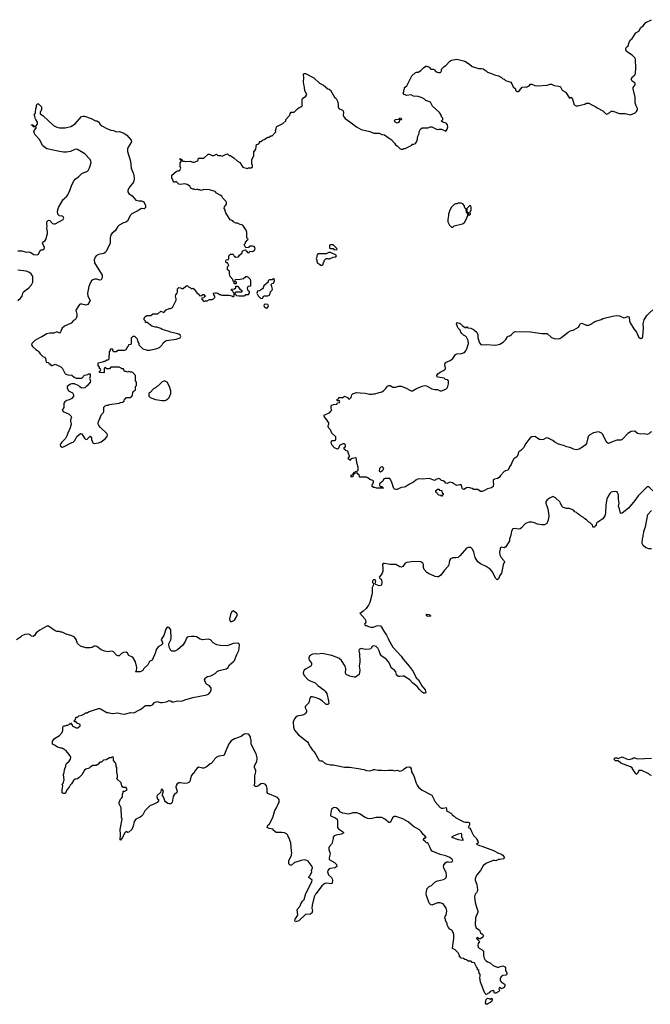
# Model space of a CAD drawing. Header units: inches. Extents: x 2323201 to 2563958, y 895391 to 1023096.
# Tile 131 of 196: x 2484697 to 2493774, y 958406 to 972565. Entities that reach past the tile are written whole.
import ezdxf

# ---------------------------------------------------------------- set-up
doc = ezdxf.new("R2010")
doc.units = ezdxf.units.IN
doc.header["$MEASUREMENT"] = 0
for name, color, linetype in [('C4985', 7, 'Continuous'), ('C4986', 7, 'Continuous'), ('C4987', 7, 'Continuous'), ('C4995', 7, 'Continuous'), ('C4996', 7, 'Continuous'), ('C4997', 7, 'Continuous')]:
    doc.layers.add(name, color=color, linetype=linetype)

msp = doc.modelspace()

# ---------------------------------------------------------------- linework, layer by layer
at = {"layer": 'C4985', "color": 5, "elevation": 80}
msp.add_lwpolyline([(2488963, 960000), (2488956, 959990), (2488937, 959950), (2488907, 959830), (2488904, 959790), (2488911, 959749), (2488902, 959718), (2488877, 959703), (2488810, 959698), (2488715, 959605), (2488666, 959590), (2488658, 959610), (2488664, 959630), (2488699, 959690), (2488689, 959770), (2488729, 959811), (2488742, 959850), (2488769, 959890), (2488790, 959912), (2488818, 960000)], dxfattribs=at)
at = {"layer": 'C4986', "color": 5}
for points, elevation in [([(2484670, 969241), (2484730, 969241), (2484790, 969223), (2484830, 969226), (2484850, 969221), (2484902, 969190), (2484950, 969181), (2484970, 969191), (2484993, 969247), (2485005, 969255), (2485030, 969254), (2485050, 969264), (2485055, 969290), (2485024, 969350), (2485033, 969367), (2485064, 969390), (2485075, 969405), (2485096, 969490), (2485100, 969510), (2485090, 969570), (2485094, 969590), (2485087, 969630), (2485090, 969658), (2485110, 969683), (2485130, 969675), (2485170, 969632), (2485190, 969628), (2485208, 969630), (2485321, 969690), (2485333, 969710), (2485323, 969730), (2485310, 969738), (2485270, 969745), (2485246, 969770), (2485240, 969810), (2485257, 969863), (2485323, 969977), (2485346, 970000)], 80), ([(2486343, 970000), (2486370, 969971), (2486410, 969961), (2486450, 969958), (2486484, 969944), (2486510, 969894), (2486510, 969866), (2486490, 969846), (2486450, 969849), (2486390, 969813), (2486310, 969774), (2486287, 969750), (2486250, 969669), (2486226, 969654), (2486190, 969644), (2486130, 969609), (2486110, 969589), (2486070, 969529), (2486030, 969497), (2486009, 969471), (2486000, 969430), (2486000, 969350), (2485943, 969230), (2485930, 969215), (2485910, 969204), (2485830, 969190), (2485799, 969170), (2485784, 969150), (2485771, 969110), (2485776, 969070), (2485884, 968890), (2485886, 968854), (2485870, 968826), (2485850, 968818), (2485810, 968835), (2485772, 968832), (2485750, 968824), (2485730, 968809), (2485710, 968777), (2485694, 968730), (2485673, 968630), (2485677, 968590), (2485711, 968529), (2485678, 968470), (2485650, 968458), (2485590, 968474), (2485570, 968475), (2485557, 968470), (2485504, 968390), (2485521, 968330), (2485520, 968300), (2485511, 968270), (2485490, 968249), (2485470, 968238), (2485440, 968200), (2485341, 968159), (2485311, 968130), (2485285, 968075), (2485270, 968058), (2485230, 968075), (2485190, 968055), (2485130, 968057), (2485090, 968045), (2485016, 968004), (2484981, 967990), (2484916, 967950), (2484871, 967910), (2484866, 967890), (2484883, 967863), (2484930, 967822), (2484952, 967810), (2484972, 967790), (2484990, 967762), (2485030, 967722), (2485054, 967710), (2485070, 967694), (2485078, 967638), (2485110, 967634), (2485118, 967618), (2485130, 967614), (2485153, 967593), (2485170, 967592), (2485210, 967611), (2485290, 967572), (2485312, 967550), (2485354, 967470), (2485390, 967458), (2485450, 967452), (2485482, 967422), (2485510, 967412), (2485590, 967412), (2485630, 967451), (2485678, 967462), (2485690, 967474), (2485714, 967470), (2485714, 967430), (2485702, 967410), (2485718, 967370), (2485712, 967350), (2485670, 967298), (2485652, 967288), (2485634, 967270), (2485588, 967268), (2485563, 967283), (2485550, 967298), (2485488, 967328), (2485450, 967329), (2485430, 967322), (2485382, 967290), (2485382, 967270), (2485402, 967230), (2485458, 967198), (2485474, 967170), (2485474, 967150), (2485450, 967118), (2485410, 967098), (2485374, 967090), (2485345, 967070), (2485332, 967048), (2485331, 966990), (2485311, 966950), (2485325, 966930), (2485411, 966891), (2485436, 966870), (2485441, 966850), (2485431, 966810), (2485431, 966790), (2485438, 966750), (2485425, 966695), (2485390, 966619), (2485378, 966582), (2485356, 966544), (2485302, 966490), (2485288, 966470), (2485281, 966450), (2485283, 966430), (2485310, 966419), (2485330, 966423), (2485450, 966486), (2485466, 966490), (2485490, 966514), (2485518, 966570), (2485572, 966612), (2485592, 966610), (2485630, 966545), (2485650, 966527), (2485670, 966531), (2485710, 966574), (2485732, 966552), (2485733, 966527), (2485750, 966482), (2485770, 966471), (2485830, 966479), (2485870, 966496), (2485930, 966538), (2485955, 966570), (2485962, 966590), (2485958, 966610), (2485862, 966702), (2485838, 966730), (2485828, 966750), (2485828, 966770), (2485842, 966810), (2485855, 966830), (2485858, 966850), (2485878, 966890), (2485898, 966910), (2485908, 966930), (2485907, 966993), (2485926, 967010), (2485950, 967022), (2485970, 967022), (2485989, 967031), (2486130, 967052), (2486150, 967062), (2486175, 967065), (2486202, 967078), (2486206, 967110), (2486222, 967118), (2486227, 967133), (2486290, 967134), (2486302, 967138), (2486306, 967150), (2486322, 967158), (2486327, 967213), (2486342, 967218), (2486347, 967233), (2486362, 967238), (2486366, 967250), (2486366, 967290), (2486378, 967302), (2486378, 967350), (2486366, 967370), (2486366, 967450), (2486326, 967490), (2486310, 967498), (2486290, 967498), (2486270, 967506), (2486250, 967498), (2486230, 967506), (2486207, 967507), (2486190, 967546), (2486170, 967546), (2486156, 967556), (2486130, 967566), (2486010, 967566), (2485990, 967546), (2485950, 967546), (2485930, 967566), (2485914, 967550), (2485914, 967490), (2485910, 967486), (2485848, 967490), (2485848, 967512), (2485862, 967518), (2485866, 967530), (2485862, 967542), (2485846, 967550), (2485846, 967570), (2485828, 967590), (2485826, 967630), (2485870, 967642), (2485896, 967644), (2485913, 967653), (2485927, 967653), (2485950, 967674), (2485970, 967674), (2485986, 967690), (2485988, 967790), (2486006, 967810), (2486006, 967830), (2486010, 967834), (2486032, 967832), (2486034, 967810), (2486050, 967794), (2486090, 967794), (2486102, 967798), (2486110, 967814), (2486210, 967814), (2486230, 967822), (2486256, 967864), (2486266, 967870), (2486270, 967894), (2486302, 967898), (2486306, 967910), (2486306, 967990), (2486330, 968014), (2486350, 968014), (2486390, 967974), (2486393, 967953), (2486404, 967924), (2486414, 967910), (2486414, 967890), (2486472, 967832), (2486531, 967811), (2486570, 967811), (2486670, 967836), (2486710, 967852), (2486748, 967890), (2486763, 967917), (2486790, 967942), (2486810, 967952), (2486948, 967972), (2487006, 967990), (2487018, 968010), (2487008, 968030), (2486990, 968042), (2486910, 968064), (2486870, 968069), (2486850, 968079), (2486750, 968109), (2486730, 968122), (2486670, 968142), (2486650, 968142), (2486598, 968158), (2486550, 968198), (2486530, 968208), (2486506, 968210), (2486506, 968230), (2486488, 968250), (2486488, 968270), (2486498, 968290), (2486526, 968310), (2486587, 968313), (2486613, 968333), (2486687, 968333), (2486730, 968372), (2486770, 968354), (2486807, 968393), (2486848, 968412), (2486867, 968413), (2486895, 968425), (2486949, 968530), (2486949, 968550), (2486938, 968590), (2486946, 968610), (2486962, 968630), (2486969, 968650), (2486970, 968694), (2486988, 968712), (2487010, 968711), (2487030, 968698), (2487050, 968698), (2487090, 968732), (2487110, 968742), (2487125, 968725), (2487154, 968710), (2487170, 968694), (2487190, 968702), (2487210, 968692), (2487250, 968632), (2487264, 968624), (2487290, 968594), (2487322, 968598), (2487330, 968614), (2487350, 968614), (2487358, 968598), (2487374, 968590), (2487358, 968582), (2487350, 968566), (2487318, 968562), (2487314, 968550), (2487350, 968514), (2487370, 968522), (2487396, 968524), (2487430, 968542), (2487470, 968542), (2487486, 968550), (2487506, 968570), (2487506, 968590), (2487490, 968606), (2487488, 968630), (2487510, 968638), (2487530, 968638), (2487551, 968631), (2487573, 968613), (2487587, 968613), (2487605, 968605), (2487630, 968602), (2487710, 968605), (2487750, 968594), (2487764, 968584), (2487776, 968584), (2487786, 968590), (2487786, 968630), (2487768, 968648), (2487766, 968666), (2487746, 968670), (2487746, 968690), (2487790, 968694), (2487806, 968710), (2487806, 968730), (2487810, 968734), (2487830, 968734), (2487860, 968700), (2487894, 968670), (2487894, 968650), (2487890, 968646), (2487810, 968646), (2487794, 968630), (2487798, 968618), (2487814, 968610), (2487818, 968598), (2487850, 968592), (2487930, 968594), (2487942, 968598), (2487950, 968614), (2487990, 968614), (2488006, 968630), (2488006, 968650), (2487987, 968667), (2487980, 968680), (2487978, 968710), (2487987, 968733), (2488022, 968738), (2488026, 968750), (2488026, 968810), (2488018, 968830), (2487990, 968858), (2487970, 968868), (2487950, 968868), (2487920, 968840), (2487870, 968828), (2487798, 968822), (2487794, 968810), (2487798, 968798), (2487813, 968793), (2487814, 968770), (2487810, 968766), (2487790, 968766), (2487786, 968770), (2487782, 968802), (2487770, 968806), (2487766, 968830), (2487728, 968870), (2487718, 968910), (2487718, 968950), (2487688, 968970), (2487686, 969010), (2487706, 969030), (2487690, 969066), (2487670, 969066), (2487666, 969090), (2487667, 969113), (2487702, 969118), (2487706, 969130), (2487706, 969170), (2487730, 969194), (2487772, 969192), (2487785, 969165), (2487810, 969152), (2487847, 969153), (2487863, 969177), (2487898, 969210), (2487898, 969230), (2487910, 969242), (2487930, 969252), (2487950, 969254), (2487958, 969238), (2487973, 969233), (2487978, 969218), (2487990, 969214), (2488002, 969218), (2488010, 969234), (2488050, 969232), (2488078, 969250), (2488088, 969270), (2488082, 969290), (2488070, 969302), (2488050, 969309), (2488013, 969307), (2487998, 969302), (2487992, 969288), (2487950, 969286), (2487926, 969330), (2487946, 969350), (2487946, 969370), (2487962, 969378), (2487967, 969393), (2487982, 969398), (2487986, 969410), (2487966, 969430), (2487966, 969510), (2487956, 969536), (2487910, 969608), (2487870, 969618), (2487830, 969638), (2487810, 969638), (2487776, 969656), (2487766, 969670), (2487729, 969689), (2487665, 969785), (2487655, 969810), (2487655, 969830), (2487642, 969850), (2487645, 969875), (2487675, 969910), (2487675, 969930), (2487668, 969950), (2487630, 969988), (2487622, 970000)], 80), ([(2484670, 968526), (2484710, 968562), (2484731, 968589), (2484741, 968630), (2484752, 968650), (2484827, 968710), (2484870, 968750), (2484887, 968790), (2484887, 968870), (2484882, 968882), (2484865, 968910), (2484830, 968935), (2484791, 968949), (2484670, 968962)], 80), ([(2490000, 965967), (2489953, 965967), (2489938, 965962), (2489922, 965930), (2489874, 965890), (2489874, 965870), (2489882, 965862), (2489892, 965852), (2489914, 965850), (2489918, 965838), (2489934, 965830), (2489831, 965829), (2489810, 965838), (2489790, 965838), (2489768, 965850), (2489770, 965874), (2489788, 965910), (2489788, 965930), (2489779, 965939), (2489735, 965955), (2489710, 965978), (2489690, 965986), (2489588, 965988), (2489586, 966010), (2489566, 966030), (2489562, 966042), (2489550, 966046), (2489518, 966042), (2489513, 966027), (2489498, 966022), (2489494, 965990), (2489470, 965986), (2489470, 966014), (2489482, 966018), (2489486, 966030), (2489502, 966038), (2489510, 966054), (2489522, 966058), (2489526, 966070), (2489562, 966078), (2489567, 966093), (2489568, 966130), (2489556, 966176), (2489548, 966190), (2489547, 966247), (2489542, 966262), (2489530, 966266), (2489510, 966258), (2489484, 966256), (2489458, 966242), (2489450, 966226), (2489442, 966242), (2489430, 966246), (2489428, 966272), (2489442, 966278), (2489446, 966290), (2489428, 966328), (2489422, 966362), (2489388, 966368), (2489382, 966382), (2489366, 966390), (2489367, 966413), (2489382, 966418), (2489386, 966430), (2489386, 966450), (2489370, 966466), (2489350, 966466), (2489298, 966442), (2489292, 966408), (2489270, 966388), (2489230, 966408), (2489189, 966449), (2489178, 966490), (2489190, 966514), (2489230, 966514), (2489242, 966518), (2489247, 966533), (2489247, 966567), (2489190, 966618), (2489169, 966669), (2489149, 966690), (2489138, 966710), (2489138, 966730), (2489148, 966750), (2489147, 966767), (2489130, 966786), (2489118, 966810), (2489080, 966860), (2489075, 966870), (2489081, 966879), (2489162, 966918), (2489180, 966940), (2489188, 966950), (2489178, 966970), (2489178, 967010), (2489190, 967022), (2489213, 967033), (2489250, 967034), (2489262, 967038), (2489270, 967054), (2489302, 967058), (2489306, 967070), (2489302, 967082), (2489270, 967086), (2489266, 967090), (2489268, 967110), (2489286, 967114), (2489289, 967131), (2489347, 967133), (2489370, 967151), (2489414, 967130), (2489430, 967114), (2489450, 967114), (2489470, 967134), (2489478, 967170), (2489498, 967190), (2489550, 967205), (2489597, 967197), (2489670, 967195), (2489730, 967178), (2489770, 967178), (2489790, 967185), (2489810, 967185), (2489870, 967206), (2489910, 967215), (2489932, 967228), (2489962, 967258), (2489990, 967296), (2490000, 967301)], 60), ([(2490000, 964737), (2489950, 964746), (2489930, 964746), (2489920, 964730), (2489926, 964670), (2489924, 964630), (2489915, 964605), (2489900, 964580), (2489870, 964550), (2489882, 964530), (2489899, 964519), (2489907, 964507), (2489911, 964470), (2489904, 964436), (2489893, 964427), (2489870, 964424), (2489823, 964443), (2489813, 964450), (2489822, 964490), (2489812, 964510), (2489790, 964510), (2489781, 964499), (2489775, 964490), (2489777, 964470), (2489794, 964450), (2489791, 964449), (2489786, 964430), (2489770, 964399), (2489771, 964330), (2489767, 964293), (2489736, 964184), (2489716, 964144), (2489682, 964098), (2489641, 964059), (2489610, 964035), (2489594, 964030), (2489667, 963947), (2489676, 963930), (2489678, 963902), (2489662, 963870), (2489670, 963854), (2489690, 963854), (2489717, 963837), (2489750, 963827), (2489790, 963828), (2489833, 963847), (2489870, 963854), (2489890, 963847), (2489907, 963830), (2489936, 963770), (2489976, 963716), (2490000, 963664)], 80), ([(2488818, 960000), (2488821, 960010), (2488860, 960080), (2488901, 960170), (2488905, 960190), (2488859, 960230), (2488864, 960250), (2488881, 960270), (2488901, 960310), (2488899, 960330), (2488914, 960370), (2488909, 960390), (2488850, 960462), (2488830, 960474), (2488790, 960482), (2488750, 960475), (2488670, 960448), (2488653, 960447), (2488610, 960406), (2488590, 960406), (2488576, 960416), (2488569, 960429), (2488569, 960471), (2488609, 960551), (2488615, 960590), (2488609, 960609), (2488598, 960730), (2488588, 960750), (2488587, 960767), (2488576, 960796), (2488560, 960820), (2488556, 960836), (2488538, 960858), (2488510, 960873), (2488470, 960877), (2488390, 960875), (2488369, 960889), (2488348, 960910), (2488346, 960926), (2488290, 960933), (2488258, 960950), (2488262, 960970), (2488270, 960982), (2488290, 960992), (2488339, 961090), (2488370, 961192), (2488394, 961230), (2488419, 961290), (2488434, 961310), (2488434, 961350), (2488410, 961379), (2488270, 961435), (2488259, 961450), (2488257, 961510), (2488249, 961550), (2488230, 961570), (2488190, 961580), (2488170, 961575), (2488133, 961547), (2488110, 961539), (2488090, 961539), (2488075, 961550), (2488081, 961599), (2488082, 961690), (2488096, 961750), (2488096, 961770), (2488079, 961810), (2488079, 961830), (2488110, 961902), (2488116, 961930), (2488114, 961950), (2488108, 961990), (2488100, 962010), (2488075, 962050), (2488029, 962150), (2488029, 962210), (2488018, 962230), (2488018, 962250), (2488000, 962280), (2487986, 962290), (2487950, 962295), (2487930, 962289), (2487883, 962257), (2487790, 962223), (2487743, 962197), (2487707, 962150), (2487663, 962050), (2487642, 961990), (2487630, 961982), (2487570, 961975), (2487530, 961958), (2487502, 961930), (2487492, 961910), (2487452, 961870), (2487437, 961863), (2487402, 961830), (2487370, 961809), (2487350, 961802), (2487330, 961802), (2487290, 961809), (2487270, 961818), (2487250, 961802), (2487226, 961774), (2487205, 961730), (2487185, 961715), (2487166, 961690), (2487144, 961610), (2487130, 961596), (2487110, 961587), (2487070, 961581), (2487010, 961593), (2486990, 961593), (2486965, 961575), (2486948, 961552), (2486947, 961530), (2486966, 961470), (2486958, 961450), (2486923, 961417), (2486908, 961392), (2486892, 961308), (2486874, 961290), (2486851, 961289), (2486830, 961295), (2486796, 961316), (2486788, 961330), (2486769, 961390), (2486755, 961410), (2486755, 961430), (2486769, 961470), (2486750, 961498), (2486732, 961488), (2486722, 961450), (2486678, 961410), (2486671, 961390), (2486681, 961361), (2486694, 961350), (2486694, 961330), (2486674, 961310), (2486630, 961282), (2486570, 961259), (2486499, 961190), (2486471, 961130), (2486451, 961110), (2486430, 961096), (2486370, 961069), (2486347, 961033), (2486331, 960969), (2486310, 960922), (2486270, 960882), (2486250, 960878), (2486230, 960889), (2486211, 960870), (2486190, 960838), (2486176, 960804), (2486157, 960783), (2486150, 960764), (2486142, 960770), (2486147, 960850), (2486142, 960918), (2486174, 961070), (2486162, 961090), (2486159, 961230), (2486128, 961290), (2486128, 961310), (2486150, 961354), (2486170, 961374), (2486178, 961390), (2486178, 961430), (2486186, 961450), (2486187, 961473), (2486210, 961472), (2486246, 961490), (2486230, 961526), (2486186, 961526), (2486168, 961548), (2486158, 961590), (2486098, 961650), (2486106, 961670), (2486106, 961710), (2486098, 961730), (2486098, 961810), (2486088, 961828), (2486087, 961847), (2486076, 961876), (2486046, 961910), (2486046, 961950), (2486042, 961962), (2486030, 961966), (2486012, 961948), (2485990, 961948), (2485940, 961920), (2485904, 961916), (2485873, 961887), (2485850, 961886), (2485824, 961856), (2485800, 961840), (2485750, 961838), (2485710, 961818), (2485696, 961804), (2485650, 961789), (2485630, 961775), (2485590, 961708), (2485554, 961666), (2485530, 961649), (2485495, 961645), (2485474, 961626), (2485445, 961575), (2485425, 961555), (2485411, 961530), (2485378, 961490), (2485357, 961443), (2485350, 961438), (2485330, 961438), (2485310, 961446), (2485309, 961489), (2485318, 961550), (2485309, 961570), (2485327, 961593), (2485328, 961610), (2485338, 961630), (2485329, 961710), (2485340, 961740), (2485343, 961777), (2485362, 961830), (2485362, 961850), (2485369, 961870), (2485410, 961902), (2485429, 961930), (2485434, 961954), (2485429, 961970), (2485410, 961998), (2485368, 962050), (2485310, 962088), (2485290, 962088), (2485276, 962096), (2485244, 962104), (2485210, 962128), (2485170, 962148), (2485168, 962190), (2485190, 962214), (2485198, 962230), (2485270, 962272), (2485310, 962314), (2485318, 962350), (2485318, 962390), (2485329, 962411), (2485350, 962412), (2485370, 962422), (2485390, 962422), (2485422, 962438), (2485430, 962454), (2485438, 962438), (2485452, 962432), (2485454, 962410), (2485510, 962382), (2485536, 962384), (2485566, 962410), (2485566, 962430), (2485526, 962450), (2485510, 962466), (2485486, 962470), (2485486, 962490), (2485502, 962498), (2485506, 962530), (2485510, 962534), (2485530, 962534), (2485548, 962552), (2485590, 962562), (2485630, 962582), (2485645, 962595), (2485670, 962598), (2485690, 962611), (2485830, 962658), (2485850, 962658), (2485870, 962651), (2485950, 962601), (2485970, 962601), (2486030, 962587), (2486110, 962597), (2486170, 962581), (2486210, 962578), (2486290, 962602), (2486330, 962598), (2486350, 962602), (2486410, 962638), (2486430, 962645), (2486469, 962671), (2486489, 962690), (2486510, 962701), (2486585, 962705), (2486609, 962711), (2486636, 962744), (2486670, 962762), (2486726, 962746), (2486750, 962746), (2486810, 962755), (2486850, 962774), (2486870, 962771), (2486890, 962757), (2486910, 962754), (2486970, 962768), (2487030, 962767), (2487074, 962786), (2487190, 962820), (2487390, 962856), (2487418, 962870), (2487443, 962897), (2487455, 962930), (2487455, 962950), (2487428, 962988), (2487388, 963010), (2487365, 963045), (2487358, 963070), (2487370, 963094), (2487376, 963104), (2487400, 963120), (2487450, 963131), (2487510, 963162), (2487538, 963190), (2487570, 963206), (2487670, 963231), (2487695, 963245), (2487717, 963290), (2487770, 963331), (2487787, 963350), (2487822, 963438), (2487850, 963496), (2487863, 963570), (2487850, 963595), (2487830, 963601), (2487768, 963592), (2487710, 963569), (2487678, 963562), (2487590, 963564), (2487537, 963577), (2487483, 963603), (2487445, 963645), (2487430, 963654), (2487410, 963656), (2487330, 963645), (2487297, 963657), (2487244, 963690), (2487210, 963697), (2487170, 963696), (2487128, 963692), (2487110, 963685), (2487099, 963670), (2487079, 963621), (2487047, 963570), (2486970, 963504), (2486930, 963484), (2486890, 963482), (2486875, 963495), (2486855, 963530), (2486844, 963570), (2486844, 963590), (2486871, 963649), (2486876, 963670), (2486871, 963790), (2486850, 963825), (2486830, 963829), (2486810, 963815), (2486800, 963800), (2486770, 963708), (2486732, 963650), (2486751, 963611), (2486752, 963588), (2486734, 963570), (2486692, 963548), (2486682, 963530), (2486662, 963510), (2486650, 963466), (2486604, 963356), (2486565, 963335), (2486542, 963290), (2486485, 963235), (2486470, 963206), (2486430, 963189), (2486370, 963186), (2486366, 963190), (2486378, 963202), (2486384, 963250), (2486365, 963330), (2486329, 963390), (2486310, 963405), (2486270, 963424), (2486250, 963454), (2486230, 963469), (2486190, 963464), (2486165, 963450), (2486130, 963415), (2486110, 963415), (2486090, 963428), (2486050, 963475), (2486040, 963480), (2486010, 963484), (2485970, 963476), (2485923, 963483), (2485870, 963505), (2485810, 963549), (2485790, 963555), (2485770, 963555), (2485742, 963538), (2485710, 963533), (2485650, 963534), (2485574, 963554), (2485532, 963592), (2485509, 963650), (2485485, 963685), (2485450, 963703), (2485366, 963730), (2485310, 963755), (2485290, 963758), (2485270, 963768), (2485232, 963768), (2485210, 963775), (2485110, 963842), (2485090, 963844), (2484986, 963786), (2484934, 963746), (2484910, 963709), (2484890, 963694), (2484870, 963701), (2484850, 963719), (2484830, 963729), (2484770, 963724), (2484730, 963704), (2484710, 963685), (2484650, 963649)], 80), ([(2490000, 963337), (2489970, 963369), (2489909, 963410), (2489900, 963420), (2489884, 963445), (2489872, 963490), (2489850, 963529), (2489830, 963549), (2489810, 963558), (2489790, 963559), (2489771, 963550), (2489750, 963519), (2489730, 963513), (2489670, 963509), (2489610, 963522), (2489585, 963510), (2489578, 963490), (2489586, 963446), (2489595, 963330), (2489582, 963270), (2489591, 963210), (2489581, 963150), (2489530, 963109), (2489510, 963109), (2489450, 963124), (2489398, 963150), (2489389, 963170), (2489393, 963230), (2489381, 963270), (2489329, 963350), (2489290, 963384), (2489190, 963421), (2489050, 963449), (2488990, 963439), (2488950, 963444), (2488910, 963441), (2488870, 963419), (2488857, 963390), (2488861, 963370), (2488868, 963350), (2488895, 963310), (2488899, 963290), (2488886, 963270), (2488810, 963225), (2488793, 963210), (2488781, 963190), (2488776, 963170), (2488790, 963136), (2488850, 963073), (2488876, 963056), (2488951, 963030), (2488990, 962991), (2489076, 962930), (2489096, 962910), (2489117, 962877), (2489143, 962770), (2489145, 962730), (2489130, 962715), (2489110, 962719), (2489051, 962771), (2489014, 962794), (2488979, 962810), (2488911, 962829), (2488890, 962826), (2488874, 962810), (2488859, 962741), (2488806, 962690), (2488806, 962670), (2488823, 962630), (2488823, 962610), (2488816, 962590), (2488801, 962579), (2488770, 962565), (2488689, 962551), (2488670, 962536), (2488651, 962510), (2488635, 962470), (2488640, 962390), (2488652, 962350), (2488710, 962279), (2488840, 962180), (2488856, 962156), (2488870, 962122), (2488885, 962105), (2488910, 962062), (2488930, 962042), (2488960, 962000), (2489010, 961912), (2489025, 961905), (2489050, 961905), (2489092, 961870), (2489110, 961863), (2489170, 961851), (2489210, 961851), (2489370, 961818), (2489450, 961814), (2489570, 961795), (2489650, 961781), (2489690, 961766), (2489736, 961764), (2489769, 961771), (2489790, 961782), (2489810, 961782), (2489850, 961771), (2489910, 961774), (2489950, 961767), (2490000, 961773)], 80), ([(2490000, 961028), (2489953, 961070), (2489910, 961090), (2489827, 961093), (2489750, 961075), (2489710, 961079), (2489670, 961093), (2489590, 961144), (2489550, 961158), (2489490, 961158), (2489450, 961143), (2489430, 961141), (2489350, 961153), (2489315, 961170), (2489282, 961210), (2489250, 961229), (2489230, 961235), (2489210, 961232), (2489198, 961222), (2489187, 961210), (2489179, 961190), (2489171, 961130), (2489177, 961117), (2489182, 961110), (2489232, 961090), (2489265, 961070), (2489272, 961050), (2489271, 960950), (2489288, 960928), (2489342, 960890), (2489362, 960870), (2489327, 960853), (2489250, 960839), (2489225, 960830), (2489211, 960810), (2489211, 960790), (2489188, 960712), (2489151, 960670), (2489146, 960655), (2489145, 960630), (2489163, 960590), (2489164, 960570), (2489151, 960510), (2489151, 960490), (2489230, 960445), (2489255, 960415), (2489262, 960390), (2489231, 960369), (2489170, 960361), (2489150, 960353), (2489131, 960330), (2489127, 960310), (2489141, 960270), (2489185, 960230), (2489196, 960210), (2489201, 960190), (2489196, 960150), (2489190, 960138), (2489114, 960146), (2489090, 960141), (2489071, 960130), (2489047, 960110), (2488963, 960000)], 80)]:
    msp.add_lwpolyline(points, dxfattribs=dict(at, elevation=elevation))
for points, elevation in [([(2489210, 969326), (2489170, 969326), (2489158, 969322), (2489154, 969310), (2489158, 969278), (2489170, 969274), (2489210, 969274), (2489218, 969258), (2489250, 969254), (2489262, 969258), (2489266, 969270)], 80), ([(2489170, 969215), (2489145, 969215), (2489110, 969198), (2488990, 969198), (2488972, 969170), (2488972, 969150), (2488965, 969130), (2488973, 969107), (2488973, 969093), (2488985, 969065), (2489014, 969050), (2489030, 969034), (2489050, 969034), (2489062, 969038), (2489068, 969072), (2489078, 969082), (2489080, 969100), (2489106, 969130), (2489131, 969131), (2489144, 969124), (2489156, 969124), (2489210, 969152), (2489247, 969153), (2489258, 969170), (2489250, 969178)], 80), ([(2488350, 968838), (2488330, 968826), (2488290, 968826), (2488274, 968810), (2488274, 968790), (2488210, 968738), (2488201, 968710), (2488190, 968695), (2488150, 968668), (2488118, 968662), (2488112, 968630), (2488132, 968592), (2488170, 968554), (2488190, 968562), (2488210, 968594), (2488270, 968592), (2488298, 968610), (2488309, 968651), (2488328, 968670), (2488338, 968690), (2488329, 968709), (2488328, 968730), (2488318, 968750), (2488320, 968760), (2488327, 968773), (2488350, 968774), (2488356, 968784), (2488366, 968810), (2488366, 968830)], 80), ([(2488230, 968475), (2488214, 968470), (2488212, 968450), (2488222, 968430), (2488250, 968418), (2488268, 968430), (2488276, 968444), (2488278, 968450), (2488268, 968468)], 80), ([(2486790, 967368), (2486770, 967368), (2486750, 967358), (2486690, 967298), (2486672, 967288), (2486654, 967270), (2486625, 967255), (2486577, 967203), (2486554, 967190), (2486554, 967150), (2486574, 967130), (2486650, 967101), (2486750, 967091), (2486790, 967091), (2486810, 967099), (2486830, 967111), (2486850, 967132), (2486873, 967190), (2486873, 967230), (2486854, 967290), (2486818, 967350)], 80), ([(2489905, 966135), (2489894, 966130), (2489874, 966110), (2489873, 966073), (2489890, 966062), (2489920, 966080), (2489928, 966090), (2489938, 966110), (2489926, 966130)], 60), ([(2487770, 964063), (2487750, 964056), (2487730, 964013), (2487719, 963950), (2487723, 963923), (2487730, 963911), (2487750, 963911), (2487770, 963918), (2487790, 963932), (2487820, 963980), (2487832, 964010), (2487819, 964030)], 80)]:
    msp.add_lwpolyline(points, close=True, dxfattribs=dict(at, elevation=elevation))
at = {"layer": 'C4987', "color": 5, "elevation": 80}
for points in [[(2487622, 970000), (2487605, 970025), (2487583, 970043), (2487529, 970069), (2487518, 970090), (2487510, 970095), (2487430, 970119), (2487350, 970122), (2487310, 970109), (2487290, 970118), (2487270, 970118), (2487250, 970128), (2487230, 970118), (2487207, 970127), (2487188, 970128), (2487162, 970142), (2487148, 970170), (2487110, 970194), (2487070, 970202), (2487010, 970195), (2486990, 970198), (2486950, 970238), (2486932, 970228), (2486910, 970226), (2486907, 970247), (2486888, 970290), (2486888, 970330), (2486950, 970382), (2486970, 970392), (2486990, 970392), (2487000, 970400), (2487018, 970430), (2487007, 970453), (2487007, 970507), (2487026, 970530), (2487022, 970542), (2487008, 970548), (2487006, 970570), (2487014, 970570), (2487018, 970558), (2487030, 970554), (2487038, 970538), (2487052, 970532), (2487068, 970532), (2487090, 970525), (2487150, 970531), (2487190, 970518), (2487210, 970518), (2487249, 970531), (2487260, 970540), (2487268, 970550), (2487270, 970572), (2487350, 970572), (2487410, 970631), (2487430, 970631), (2487470, 970612), (2487490, 970612), (2487530, 970632), (2487550, 970614), (2487587, 970613), (2487610, 970602), (2487668, 970632), (2487690, 970634), (2487710, 970614), (2487730, 970612), (2487741, 970601), (2487780, 970580), (2487832, 970530), (2487865, 970510), (2487910, 970445), (2487970, 970425), (2487990, 970434), (2488030, 970434), (2488046, 970450), (2488046, 970470), (2488038, 970490), (2488038, 970550), (2488067, 970613), (2488068, 970672), (2488082, 970678), (2488096, 970704), (2488106, 970770), (2488127, 970773), (2488138, 970782), (2488147, 970793), (2488150, 970814), (2488170, 970814), (2488190, 970834), (2488216, 970844), (2488270, 970874), (2488290, 970874), (2488310, 970894), (2488330, 970894), (2488386, 970950), (2488378, 970970), (2488387, 970993), (2488388, 971010), (2488398, 971030), (2488486, 971070), (2488526, 971110), (2488528, 971130), (2488586, 971190), (2488588, 971212), (2488607, 971233), (2488650, 971234), (2488696, 971284), (2488720, 971300), (2488746, 971310), (2488766, 971330), (2488762, 971342), (2488762, 971410), (2488769, 971430), (2488817, 971463), (2488829, 971490), (2488801, 971541), (2488795, 971595), (2488785, 971635), (2488782, 971670), (2488786, 971730), (2488782, 971778), (2488788, 971792), (2488810, 971792), (2488930, 971731), (2489011, 971651), (2489070, 971621), (2489130, 971571), (2489150, 971565), (2489171, 971550), (2489230, 971452), (2489251, 971431), (2489271, 971391), (2489282, 971350), (2489282, 971310), (2489292, 971290), (2489345, 971265), (2489354, 971254), (2489359, 971230), (2489355, 971190), (2489361, 971170), (2489384, 971144), (2489450, 971098), (2489486, 971066), (2489545, 971025), (2489610, 970988), (2489738, 970958), (2489796, 970935), (2489871, 970931), (2489910, 970915), (2489947, 970907), (2490000, 970871)], [(2485346, 970000), (2485353, 970007), (2485370, 970017), (2485390, 970044), (2485420, 970110), (2485446, 970190), (2485480, 970250), (2485498, 970270), (2485550, 970308), (2485590, 970352), (2485673, 970387), (2485684, 970396), (2485704, 970436), (2485725, 970510), (2485723, 970530), (2485710, 970553), (2485635, 970635), (2485612, 970652), (2485530, 970698), (2485510, 970701), (2485490, 970697), (2485430, 970670), (2485370, 970660), (2485330, 970661), (2485269, 970669), (2485110, 970701), (2485088, 970710), (2485029, 970750), (2484982, 970842), (2484918, 970910), (2484910, 970926), (2484902, 970958), (2484907, 970973), (2484936, 971004), (2484936, 971016), (2484930, 971026), (2484890, 971026), (2484882, 971042), (2484868, 971050), (2484870, 971054), (2484890, 971054), (2484898, 971038), (2484930, 971034), (2484956, 971064), (2484955, 971090), (2484928, 971128), (2484918, 971150), (2484916, 971176), (2484906, 971190), (2484916, 971204), (2484926, 971230), (2484928, 971290), (2484938, 971310), (2484938, 971330), (2484950, 971354), (2484970, 971354), (2485011, 971311), (2485011, 971269), (2484993, 971233), (2484994, 971210), (2485030, 971185), (2485182, 971042), (2485230, 971020), (2485270, 971010), (2485350, 971012), (2485435, 971030), (2485495, 971065), (2485589, 971171), (2485610, 971178), (2485630, 971178), (2485726, 971146), (2485790, 971112), (2485810, 971111), (2485834, 971094), (2485858, 971058), (2485880, 971040), (2485950, 970998), (2486010, 970978), (2486050, 970971), (2486090, 970951), (2486135, 970955), (2486195, 970935), (2486242, 970902), (2486301, 970830), (2486305, 970810), (2486258, 970730), (2486251, 970710), (2486251, 970671), (2486291, 970530), (2486303, 970430), (2486337, 970350), (2486347, 970290), (2486347, 970270), (2486336, 970230), (2486271, 970150), (2486255, 970110), (2486253, 970090), (2486267, 970067), (2486315, 970030), (2486343, 970000)]]:
    msp.add_lwpolyline(points, dxfattribs=at)
at = {"layer": 'C4995', "color": 5, "elevation": 80}
msp.add_lwpolyline([(2491262, 960000), (2491251, 959989), (2491241, 959950), (2491255, 959870), (2491276, 959790), (2491291, 959750), (2491291, 959730), (2491258, 959650), (2491251, 959550), (2491268, 959508), (2491314, 959470), (2491330, 959434), (2491362, 959410), (2491372, 959390), (2491362, 959370), (2491330, 959346), (2491306, 959346), (2491290, 959366), (2491278, 959362), (2491274, 959350), (2491314, 959310), (2491298, 959282), (2491291, 959250), (2491295, 959230), (2491310, 959211), (2491354, 959190), (2491372, 959172), (2491371, 959110), (2491381, 959070), (2491391, 959050), (2491410, 959031), (2491430, 959018), (2491470, 959002), (2491510, 958965), (2491570, 958942), (2491590, 958938), (2491650, 958958), (2491672, 958952), (2491684, 958944), (2491691, 958931), (2491691, 958890), (2491711, 958850), (2491702, 958830), (2491694, 958826), (2491650, 958821), (2491631, 958809), (2491622, 958798), (2491611, 958770), (2491611, 958750), (2491627, 958727), (2491670, 958702), (2491682, 958690), (2491682, 958670), (2491671, 958650), (2491630, 958628), (2491610, 958646), (2491598, 958642), (2491594, 958630), (2491602, 958610), (2491592, 958590), (2491550, 958568), (2491530, 958566), (2491522, 958602), (2491510, 958606), (2491470, 958588), (2491452, 958570), (2491410, 958546), (2491390, 958566), (2491330, 958726), (2491318, 958790), (2491326, 958810), (2491326, 958830), (2491322, 958842), (2491308, 958848), (2491306, 958890), (2491288, 958908), (2491287, 958927), (2491270, 958946), (2491242, 959002), (2491208, 959008), (2491202, 959022), (2491190, 959026), (2491150, 959028), (2491130, 959046), (2491106, 959050), (2491087, 959067), (2491046, 959070), (2491042, 959082), (2491026, 959090), (2491026, 959110), (2491010, 959146), (2490966, 959190), (2490928, 959208), (2490929, 959251), (2490948, 959350), (2490948, 959410), (2490938, 959438), (2490918, 959470), (2490890, 959488), (2490868, 959510), (2490848, 959550), (2490848, 959570), (2490828, 959610), (2490827, 959627), (2490818, 959650), (2490822, 959670), (2490833, 959687), (2490845, 959750), (2490833, 959790), (2490817, 959817), (2490793, 959853), (2490750, 959866), (2490710, 959865), (2490630, 959834), (2490610, 959839), (2490590, 959862), (2490550, 959970), (2490548, 959990), (2490549, 960000)], dxfattribs=at)
msp.add_lwpolyline([(2491410, 958406), (2491403, 958423), (2491410, 958474), (2491428, 958492), (2491451, 958491), (2491470, 958482), (2491492, 958492), (2491498, 958470), (2491491, 958450), (2491478, 958442), (2491471, 958430), (2491441, 958419), (2491430, 958409)], close=True, dxfattribs=at)
at = {"layer": 'C4996', "color": 5}
for points, elevation in [([(2491050, 969928), (2491010, 969928), (2490990, 969918), (2490970, 969918), (2490954, 969910), (2490912, 969868), (2490890, 969826), (2490871, 969770), (2490871, 969749), (2490858, 969690), (2490860, 969660), (2490882, 969610), (2490910, 969582), (2490930, 969582), (2490950, 969598), (2491070, 969631), (2491098, 969650), (2491120, 969680), (2491146, 969750), (2491142, 969782), (2491128, 969790), (2491122, 969842), (2491108, 969848), (2491098, 969870), (2491098, 969890), (2491075, 969915)], 80), ([(2491190, 969886), (2491170, 969886), (2491132, 969850), (2491133, 969813), (2491138, 969798), (2491154, 969790), (2491158, 969758), (2491170, 969754), (2491186, 969770), (2491178, 969790), (2491193, 969827), (2491195, 969870)], 80), ([(2490770, 965706), (2490762, 965722), (2490730, 965726), (2490706, 965750), (2490702, 965762), (2490686, 965770), (2490687, 965793), (2490702, 965798), (2490708, 965812), (2490732, 965812), (2490738, 965798), (2490770, 965794), (2490774, 965790), (2490778, 965758), (2490794, 965750), (2490794, 965730), (2490778, 965722)], 60), ([(2490570, 963984), (2490558, 963990), (2490558, 963998), (2490546, 964010), (2490550, 964014), (2490594, 964010), (2490598, 963998), (2490614, 963990), (2490610, 963988)], 80), ([(2491050, 960861), (2491006, 960854), (2490945, 960830), (2490912, 960810), (2491010, 960776), (2491070, 960768), (2491086, 960770), (2491076, 960776), (2491074, 960790), (2491063, 960803), (2491061, 960850), (2491058, 960858)], 80)]:
    msp.add_lwpolyline(points, close=True, dxfattribs=dict(at, elevation=elevation))
for points, elevation in [([(2490000, 967301), (2490010, 967306), (2490030, 967306), (2490070, 967281), (2490090, 967279), (2490110, 967279), (2490150, 967293), (2490190, 967294), (2490251, 967270), (2490330, 967227), (2490352, 967228), (2490410, 967261), (2490490, 967295), (2490530, 967304), (2490550, 967301), (2490630, 967257), (2490670, 967247), (2490710, 967246), (2490750, 967227), (2490770, 967226), (2490830, 967251), (2490849, 967270), (2490859, 967290), (2490869, 967330), (2490868, 967370), (2490850, 967388), (2490826, 967390), (2490808, 967408), (2490722, 967422), (2490708, 967430), (2490702, 967450), (2490715, 967470), (2490750, 967496), (2490799, 967521), (2490819, 967541), (2490824, 967550), (2490817, 967610), (2490827, 967633), (2490894, 967666), (2490929, 967691), (2490970, 967751), (2490990, 967759), (2491056, 967764), (2491100, 967780), (2491119, 967801), (2491135, 967830), (2491157, 967910), (2491153, 967950), (2491130, 967998), (2491114, 968014), (2491087, 968027), (2491059, 968050), (2491045, 968070), (2491038, 968098), (2491010, 968129), (2490997, 968150), (2490984, 968190), (2490990, 968212), (2491035, 968195), (2491058, 968178), (2491070, 968162), (2491094, 968150), (2491110, 968134), (2491122, 968138), (2491130, 968152), (2491138, 968138), (2491153, 968133), (2491190, 968131), (2491230, 968111), (2491239, 968099), (2491270, 968078), (2491278, 968070), (2491290, 968034), (2491292, 967990), (2491305, 967945), (2491317, 967917), (2491336, 967896), (2491350, 967890), (2491410, 967892), (2491550, 967885), (2491610, 967898), (2491654, 967926), (2491694, 967966), (2491716, 968004), (2491730, 968015), (2491750, 968019), (2491770, 968031), (2491810, 968071), (2491830, 968079), (2492050, 968078), (2492210, 968050), (2492290, 968050), (2492350, 967996), (2492390, 967982), (2492450, 967976), (2492470, 967982), (2492500, 968000), (2492590, 968072), (2492626, 968090), (2492673, 968106), (2492738, 968142), (2492750, 968156), (2492770, 968195), (2492790, 968200), (2492850, 968171), (2492890, 968174), (2492916, 968184), (2492975, 968225), (2493067, 968253), (2493090, 968270), (2493230, 968302), (2493290, 968310), (2493330, 968304), (2493390, 968279), (2493410, 968280), (2493450, 968295), (2493471, 968291), (2493476, 968230), (2493485, 968205), (2493538, 968118), (2493576, 968070), (2493605, 968005), (2493630, 967980), (2493654, 967986), (2493665, 968010), (2493673, 968130), (2493670, 968190), (2493673, 968210), (2493687, 968250), (2493725, 968310), (2493760, 968350), (2493810, 968394)], 60), ([(2493790, 966638), (2493772, 966628), (2493753, 966607), (2493730, 966598), (2493689, 966609), (2493630, 966603), (2493610, 966607), (2493590, 966614), (2493550, 966649), (2493498, 966642), (2493450, 966614), (2493370, 966530), (2493350, 966517), (2493290, 966519), (2493239, 966501), (2493170, 966469), (2493150, 966484), (2493085, 966605), (2493065, 966625), (2493030, 966636), (2492956, 966624), (2492903, 966597), (2492881, 966570), (2492855, 966470), (2492841, 966450), (2492810, 966425), (2492750, 966389), (2492710, 966381), (2492670, 966389), (2492630, 966409), (2492570, 966423), (2492522, 966442), (2492450, 966459), (2492398, 966490), (2492370, 966515), (2492293, 966553), (2492270, 966549), (2492234, 966526), (2492210, 966523), (2492178, 966530), (2492110, 966569), (2492070, 966566), (2492046, 966554), (2492023, 966530), (2491981, 966470), (2491950, 966406), (2491912, 966370), (2491882, 966350), (2491872, 966330), (2491871, 966310), (2491850, 966278), (2491811, 966249), (2491782, 966198), (2491771, 966170), (2491746, 966134), (2491730, 966089), (2491690, 966079), (2491670, 966069), (2491616, 966010), (2491598, 965982), (2491575, 965965), (2491530, 965958), (2491514, 965950), (2491512, 965910), (2491518, 965890), (2491512, 965850), (2491490, 965835), (2491430, 965819), (2491376, 965790), (2491350, 965781), (2491330, 965782), (2491290, 965808), (2491230, 965809), (2491210, 965822), (2491157, 965837), (2491127, 965833), (2491090, 965809), (2491070, 965818), (2491064, 965830), (2491058, 965870), (2491050, 965878), (2491030, 965878), (2491010, 965869), (2490990, 965868), (2490948, 965888), (2490927, 965907), (2490890, 965914), (2490850, 965895), (2490830, 965902), (2490817, 965917), (2490794, 965934), (2490770, 965938), (2490750, 965958), (2490730, 965969), (2490686, 965954), (2490670, 965938), (2490590, 965969), (2490490, 965959), (2490430, 965962), (2490398, 965942), (2490367, 965913), (2490310, 965887), (2490250, 965849), (2490230, 965842), (2490190, 965838), (2490132, 965810), (2490110, 965807), (2490093, 965813), (2490084, 965825), (2490050, 965926), (2490027, 965967), (2490000, 965967)], 60), ([(2493810, 965788), (2493750, 965846), (2493730, 965846), (2493600, 965720), (2493551, 965650), (2493459, 965541), (2493370, 965469), (2493350, 965462), (2493342, 965470), (2493329, 965530), (2493314, 965570), (2493324, 965610), (2493315, 965670), (2493314, 965734), (2493303, 965763), (2493294, 965774), (2493270, 965782), (2493230, 965777), (2493212, 965770), (2493190, 965749), (2493166, 965714), (2493150, 965668), (2493133, 965590), (2493127, 965473), (2493119, 965430), (2493090, 965389), (2493002, 965330), (2492994, 965310), (2492994, 965290), (2492978, 965282), (2492974, 965270), (2492967, 965267), (2492950, 965266), (2492946, 965270), (2492942, 965302), (2492930, 965306), (2492908, 965328), (2492890, 965338), (2492855, 965375), (2492830, 965388), (2492810, 965408), (2492770, 965428), (2492760, 965440), (2492730, 965458), (2492710, 965478), (2492686, 965490), (2492666, 965510), (2492610, 965538), (2492570, 965535), (2492518, 965550), (2492498, 965570), (2492482, 965610), (2492469, 965630), (2492410, 965688), (2492370, 965708), (2492330, 965688), (2492290, 965662), (2492271, 965630), (2492271, 965610), (2492298, 965530), (2492311, 965430), (2492303, 965370), (2492291, 965329), (2492282, 965318), (2492250, 965299), (2492210, 965299), (2492150, 965309), (2492109, 965329), (2492070, 965337), (2492030, 965339), (2491978, 965322), (2491957, 965303), (2491921, 965259), (2491898, 965242), (2491870, 965239), (2491830, 965249), (2491796, 965244), (2491776, 965210), (2491765, 965150), (2491746, 965094), (2491745, 965070), (2491695, 964985), (2491671, 964969), (2491630, 964982), (2491612, 964970), (2491611, 964950), (2491601, 964910), (2491606, 964870), (2491629, 964829), (2491666, 964790), (2491675, 964770), (2491654, 964726), (2491634, 964606), (2491606, 964570), (2491590, 964526), (2491570, 964508), (2491550, 964528), (2491499, 964630), (2491470, 964662), (2491410, 964702), (2491330, 964742), (2491289, 964769), (2491254, 964830), (2491233, 964910), (2491213, 964950), (2491190, 964973), (2491170, 964977), (2491150, 964973), (2491130, 964963), (2491039, 964861), (2491007, 964833), (2490975, 964825), (2490930, 964825), (2490898, 964810), (2490884, 964790), (2490876, 964730), (2490867, 964710), (2490811, 964650), (2490761, 964579), (2490726, 964554), (2490710, 964552), (2490678, 964558), (2490579, 964599), (2490555, 964615), (2490518, 964658), (2490509, 964689), (2490507, 964730), (2490501, 964750), (2490470, 964767), (2490370, 964772), (2490270, 964761), (2490245, 964750), (2490210, 964703), (2490190, 964691), (2490170, 964695), (2490110, 964731), (2490030, 964731), (2490000, 964737)], 80), ([(2493790, 964958), (2493750, 964958), (2493727, 964967), (2493708, 964968), (2493670, 965006), (2493658, 965030), (2493662, 965110), (2493669, 965130), (2493669, 965150), (2493682, 965190), (2493682, 965210), (2493702, 965270), (2493739, 965450), (2493790, 965505)], 80), ([(2490000, 963664), (2490007, 963650), (2490070, 963544), (2490190, 963410), (2490216, 963370), (2490304, 963270), (2490361, 963190), (2490403, 963103), (2490436, 963070), (2490486, 962985), (2490531, 962930), (2490542, 962890), (2490538, 962882), (2490530, 962878), (2490510, 962882), (2490490, 962895), (2490450, 962935), (2490417, 962977), (2490350, 963029), (2490312, 963072), (2490252, 963112), (2490230, 963123), (2490210, 963126), (2490170, 963119), (2490150, 963121), (2490135, 963130), (2490121, 963150), (2490109, 963189), (2490094, 963210), (2490062, 963230), (2490046, 963246), (2490029, 963290), (2490006, 963330), (2490000, 963337)], 80), ([(2493790, 961698), (2493770, 961702), (2493750, 961718), (2493650, 961768), (2493610, 961766), (2493590, 961726), (2493570, 961709), (2493562, 961730), (2493517, 961790), (2493510, 961808), (2493490, 961822), (2493350, 961875), (2493310, 961906), (2493270, 961906), (2493248, 961930), (2493266, 961950), (2493291, 961951), (2493310, 961942), (2493358, 961962), (2493370, 961963), (2493430, 961935), (2493470, 961926), (2493519, 961941), (2493530, 961952), (2493550, 961952), (2493590, 961938), (2493790, 961945)], 80), ([(2490000, 961773), (2490010, 961775), (2490070, 961771), (2490090, 961765), (2490130, 961771), (2490170, 961758), (2490190, 961761), (2490210, 961771), (2490230, 961791), (2490266, 961814), (2490302, 961822), (2490318, 961818), (2490331, 961791), (2490336, 961750), (2490371, 961690), (2490404, 961584), (2490417, 961557), (2490436, 961530), (2490490, 961483), (2490630, 961412), (2490677, 961317), (2490750, 961236), (2490770, 961227), (2490790, 961226), (2490834, 961234), (2490842, 961210), (2490842, 961190), (2490850, 961182), (2490911, 961151), (2490922, 961130), (2490950, 961112), (2490971, 961091), (2491022, 961062), (2491090, 961031), (2491110, 961025), (2491150, 961025), (2491162, 961022), (2491170, 961014), (2491171, 960989), (2491154, 960950), (2491177, 960937), (2491185, 960925), (2491198, 960890), (2491230, 960834), (2491271, 960791), (2491278, 960778), (2491292, 960750), (2491294, 960730), (2491274, 960710), (2491314, 960690), (2491350, 960682), (2491518, 960618), (2491590, 960581), (2491622, 960570), (2491652, 960550), (2491674, 960510), (2491660, 960500), (2491610, 960488), (2491590, 960488), (2491551, 960469), (2491530, 960475), (2491510, 960475), (2491407, 960433), (2491370, 960395), (2491328, 960332), (2491277, 960270), (2491265, 960250), (2491254, 960210), (2491255, 960190), (2491275, 960130), (2491285, 960050), (2491282, 960030), (2491271, 960010), (2491262, 960000)], 80), ([(2490549, 960000), (2490554, 960030), (2490564, 960070), (2490574, 960086), (2490590, 960099), (2490624, 960116), (2490670, 960161), (2490710, 960181), (2490797, 960203), (2490830, 960222), (2490842, 960250), (2490842, 960270), (2490837, 960297), (2490804, 960370), (2490799, 960390), (2490802, 960410), (2490830, 960445), (2490846, 960454), (2490870, 960456), (2490910, 960451), (2490922, 960458), (2490931, 960470), (2490924, 960490), (2490890, 960516), (2490830, 960540), (2490750, 960560), (2490634, 960610), (2490613, 960633), (2490602, 960670), (2490570, 960726), (2490550, 960728), (2490540, 960740), (2490502, 960770), (2490523, 960797), (2490546, 960810), (2490536, 960816), (2490529, 960830), (2490506, 960846), (2490476, 960890), (2490450, 960914), (2490363, 960963), (2490290, 961030), (2490210, 961073), (2490110, 961108), (2490090, 961108), (2490069, 961091), (2490030, 961021), (2490010, 961019), (2490000, 961028)], 80)]:
    msp.add_lwpolyline(points, dxfattribs=dict(at, elevation=elevation))
at = {"layer": 'C4997', "color": 5, "elevation": 80}
msp.add_lwpolyline([(2490000, 970871), (2490042, 970842), (2490091, 970790), (2490107, 970767), (2490132, 970750), (2490170, 970712), (2490190, 970702), (2490210, 970702), (2490228, 970712), (2490247, 970713), (2490342, 970758), (2490350, 970774), (2490370, 970774), (2490395, 970785), (2490416, 970824), (2490428, 970890), (2490446, 970930), (2490446, 970950), (2490468, 970990), (2490490, 971011), (2490570, 971011), (2490610, 971022), (2490630, 971022), (2490705, 970985), (2490732, 970992), (2490770, 970992), (2490830, 970962), (2490849, 970991), (2490857, 971023), (2490853, 971053), (2490837, 971077), (2490786, 971090), (2490770, 971106), (2490768, 971110), (2490786, 971130), (2490786, 971150), (2490770, 971166), (2490762, 971190), (2490738, 971230), (2490640, 971320), (2490610, 971378), (2490545, 971405), (2490523, 971423), (2490490, 971442), (2490430, 971462), (2490365, 971465), (2490330, 971482), (2490270, 971475), (2490230, 971488), (2490218, 971510), (2490227, 971533), (2490228, 971550), (2490238, 971570), (2490238, 971590), (2490270, 971614), (2490343, 971757), (2490390, 971802), (2490410, 971812), (2490430, 971812), (2490470, 971832), (2490509, 971871), (2490544, 971896), (2490557, 971897), (2490590, 971882), (2490613, 971853), (2490650, 971851), (2490670, 971842), (2490678, 971830), (2490708, 971808), (2490730, 971803), (2490750, 971806), (2490758, 971810), (2490769, 971830), (2490770, 971854), (2490806, 971890), (2490830, 971905), (2490889, 971970), (2490910, 971981), (2490990, 971999), (2491102, 971970), (2491170, 971925), (2491210, 971891), (2491302, 971862), (2491342, 971862), (2491370, 971856), (2491411, 971831), (2491431, 971811), (2491490, 971791), (2491531, 971771), (2491590, 971758), (2491630, 971732), (2491650, 971712), (2491670, 971711), (2491691, 971691), (2491754, 971670), (2491764, 971664), (2491780, 971640), (2491800, 971600), (2491832, 971570), (2491834, 971550), (2491853, 971533), (2491870, 971532), (2491890, 971545), (2491930, 971592), (2491970, 971598), (2491990, 971592), (2492030, 971612), (2492050, 971638), (2492070, 971639), (2492110, 971618), (2492150, 971612), (2492290, 971622), (2492330, 971637), (2492350, 971639), (2492390, 971618), (2492454, 971610), (2492470, 971606), (2492479, 971599), (2492505, 971550), (2492547, 971527), (2492557, 971517), (2492610, 971434), (2492630, 971452), (2492650, 971434), (2492670, 971374), (2492672, 971350), (2492690, 971332), (2492705, 971325), (2492730, 971326), (2492790, 971338), (2492829, 971351), (2492850, 971365), (2492890, 971365), (2492930, 971338), (2492990, 971311), (2493010, 971296), (2493090, 971256), (2493130, 971216), (2493150, 971206), (2493189, 971230), (2493210, 971251), (2493234, 971250), (2493330, 971218), (2493410, 971218), (2493450, 971205), (2493490, 971198), (2493554, 971226), (2493575, 971245), (2493588, 971270), (2493588, 971290), (2493570, 971326), (2493555, 971370), (2493555, 971450), (2493526, 971570), (2493528, 971590), (2493553, 971630), (2493553, 971650), (2493510, 971681), (2493496, 971710), (2493519, 971741), (2493549, 971770), (2493559, 971790), (2493564, 971870), (2493559, 971990), (2493553, 972010), (2493510, 972054), (2493429, 972109), (2493421, 972130), (2493421, 972150), (2493433, 972170), (2493453, 972190), (2493470, 972242), (2493486, 972274), (2493510, 972292), (2493566, 972374), (2493610, 972398), (2493635, 972450), (2493670, 972478), (2493710, 972522), (2493790, 972565)], dxfattribs=at)
msp.add_lwpolyline([(2490130, 971078), (2490110, 971084), (2490102, 971090), (2490090, 971114), (2490106, 971130), (2490148, 971132), (2490162, 971138), (2490170, 971152), (2490190, 971151), (2490194, 971130), (2490190, 971126), (2490170, 971126), (2490162, 971118), (2490160, 971100), (2490150, 971086)], close=True, dxfattribs=at)

doc.saveas('drawing.dxf')
